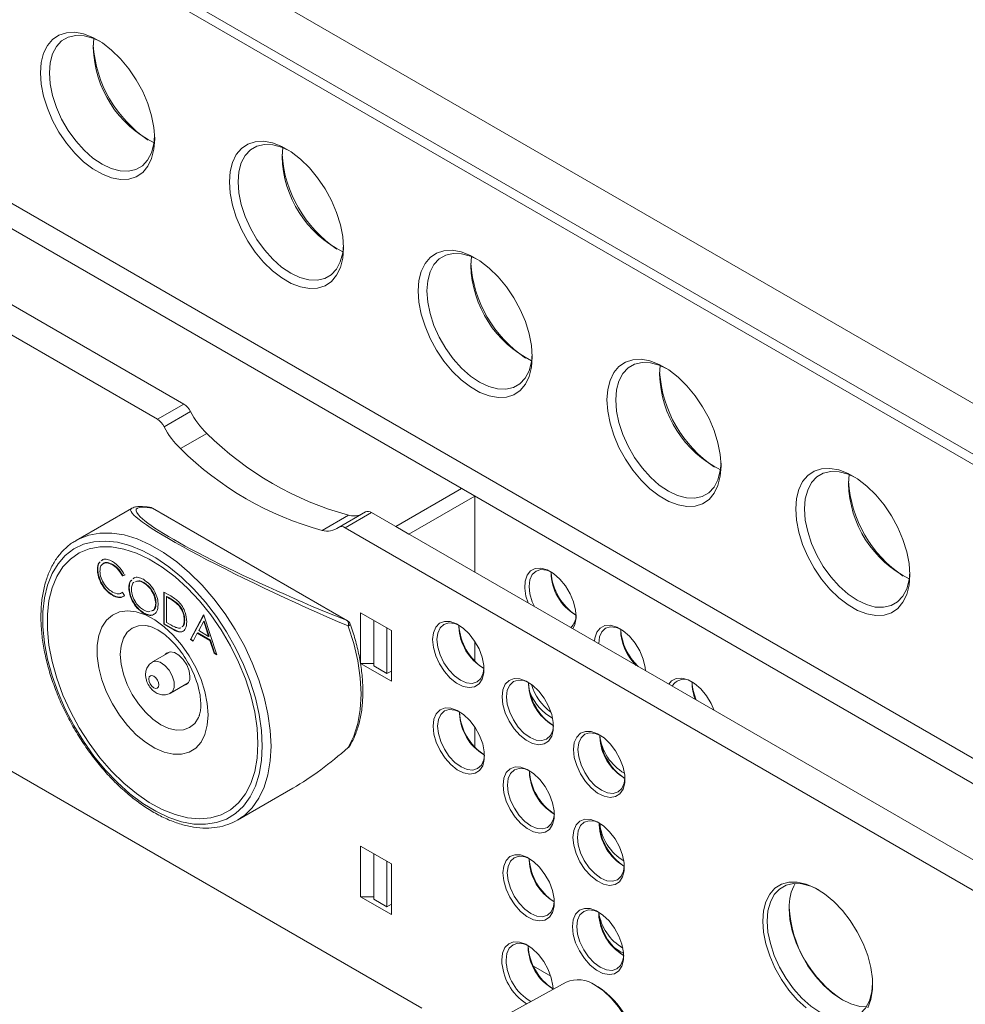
# Model space of a CAD drawing. Header units: millimetres. Extents: x -1676 to 1170, y -198 to 1090.
# Tile 17 of 20: x 649 to 801, y 530 to 689. Entities that reach past the tile are written whole.
import ezdxf

# ---------------------------------------------------------------- set-up
doc = ezdxf.new("R2010")
doc.units = ezdxf.units.MM

msp = doc.modelspace()

# ---------------------------------------------------------------- linework, layer by layer
at = {"color": 7, "linetype": 'Continuous', "lineweight": 15}
for p, q in [((838.795, 605.9), (487.635, 808.62)), ((833.751, 599.014), (478.788, 803.93)), ((480.324, 804.676), (834.471, 600.231)), ((713.973, 529.35), (393.394, 714.416)), ((602.344, 685.243), (812.355, 564.007)), ((661.034, 684.023), (661.136, 685.48)), ((821.974, 554.369), (596.429, 684.574)), ((812.413, 563.973), (603.051, 684.835)), ((675.604, 626.621), (584.238, 679.365)), ((579.995, 676.916), (671.362, 624.171)), ((691.439, 666.47), (691.542, 667.927)), ((721.845, 648.917), (721.947, 650.375)), ((752.251, 631.364), (752.353, 632.822)), ((675.604, 626.621), (671.362, 624.171)), ((672.436, 622.979), (676.679, 625.429)), ((675.088, 619.446), (679.33, 621.895)), ((782.656, 613.812), (782.758, 615.269)), ((709.757, 606.905), (720.363, 613.028)), ((722.484, 611.803), (720.363, 613.028)), ((711.878, 605.68), (722.484, 611.803)), ((722.484, 599.557), (722.484, 611.803)), ((667.202, 609.829), (658.288, 604.683)), ((701.91, 591.77), (670.526, 609.887)), ((701.974, 591.741), (670.591, 609.859)), ((704.86, 609.253), (700.618, 606.804)), ((705.86, 609.154), (701.618, 606.705)), ((823.563, 541.206), (705.86, 609.154)), ((697.892, 606.281), (702.134, 608.73)), ((701.618, 606.705), (823.39, 536.408)), ((709.757, 606.905), (711.878, 605.68)), ((662.4, 601.411), (662.556, 601.543)), ((661.776, 600.023), (661.705, 599.982)), ((664.167, 600.806), (664.096, 600.766)), ((662.346, 597.845), (662.275, 597.805)), ((666.08, 599.067), (665.728, 598.959)), ((665.799, 599), (665.728, 598.959)), ((666.151, 599.108), (665.799, 599)), ((667.487, 598.502), (667.635, 598.645)), ((669.193, 597.905), (669.122, 597.864)), ((665.541, 596.245), (665.799, 596.341)), ((665.728, 596.3), (666.08, 595.788)), ((666.842, 597.046), (666.771, 597.005)), ((672.413, 596.363), (673.319, 595.84)), ((672.413, 591.178), (672.413, 596.363)), ((672.483, 591.219), (672.483, 596.323)), ((664.198, 595.87), (664.127, 595.829)), ((665.996, 595.736), (665.823, 595.631)), ((671.159, 594.579), (671.089, 594.538)), ((672.886, 595.64), (672.816, 595.599)), ((672.816, 595.599), (672.816, 591.478)), ((673.131, 595.417), (672.816, 595.599)), ((673.202, 595.458), (672.886, 595.64)), ((673.202, 595.458), (673.131, 595.417)), ((669.209, 592.976), (669.139, 592.935)), ((674.582, 594.516), (674.511, 594.475)), ((709.049, 590.167), (704.1, 593.024)), ((704.1, 584.859), (704.1, 593.024)), ((672.816, 591.478), (673.331, 591.18)), ((675.765, 591.853), (675.694, 591.812)), ((676.673, 588.719), (678.802, 592.675)), ((676.743, 588.76), (678.84, 592.653)), ((678.827, 591.65), (678.014, 590.139)), ((678.802, 592.675), (678.86, 592.641)), ((678.897, 591.691), (678.827, 591.65)), ((679.618, 589.212), (678.827, 591.65)), ((678.86, 592.641), (680.932, 586.26)), ((679.689, 589.253), (678.897, 591.691)), ((706.221, 584.45), (706.221, 591.799)), ((672.483, 591.219), (672.413, 591.178)), ((673.804, 590.375), (672.413, 591.178)), ((673.875, 590.416), (672.483, 591.219)), ((673.875, 590.416), (673.804, 590.375)), ((678.014, 590.139), (679.618, 589.212)), ((708.342, 590.575), (708.342, 583.226)), ((709.049, 590.167), (709.049, 582.001)), ((719.922, 590.74), (719.929, 591.013)), ((676.743, 588.76), (676.673, 588.719)), ((677.112, 588.465), (676.673, 588.719)), ((677.146, 588.528), (676.743, 588.76)), ((677.795, 589.733), (677.112, 588.465)), ((677.866, 589.774), (677.795, 589.733)), ((679.831, 588.558), (677.795, 589.733)), ((679.901, 588.599), (677.866, 589.774)), ((679.689, 589.253), (679.618, 589.212)), ((679.901, 588.599), (679.831, 588.558)), ((680.494, 586.513), (679.831, 588.558)), ((680.565, 586.554), (679.901, 588.599)), ((722.484, 585.251), (722.484, 588.42)), ((673.403, 586.736), (670.58, 585.106)), ((680.565, 586.554), (680.494, 586.513)), ((680.932, 586.26), (680.494, 586.513)), ((680.9, 586.361), (680.565, 586.554)), ((704.1, 584.859), (709.049, 582.001)), ((706.221, 584.859), (704.1, 584.859)), ((708.342, 583.226), (706.221, 584.45)), ((709.049, 583.634), (708.342, 583.226)), ((673.48, 580.083), (676.303, 581.713)), ((731.129, 581.535), (731.133, 581.732)), ((678.075, 576.396), (678.122, 576.523)), ((720.021, 576.802), (720.025, 576.999)), ((722.484, 571.419), (722.484, 574.632)), ((742.627, 573.044), (742.631, 573.251)), ((731.285, 567.311), (731.289, 567.508)), ((746.656, 566.37), (746.564, 566.408)), ((684.286, 559.648), (693.2, 564.794)), ((684.968, 560.085), (684.286, 559.648)), ((742.535, 558.889), (742.539, 559.086)), ((709.049, 552.606), (704.1, 555.463)), ((704.1, 547.298), (704.1, 555.463)), ((706.221, 546.89), (706.221, 554.239)), ((731.257, 553.168), (731.261, 553.365)), ((708.342, 553.014), (708.342, 545.665)), ((709.049, 552.606), (709.049, 544.44)), ((746.563, 552.254), (746.259, 552.394)), ((704.1, 547.298), (709.049, 544.44)), ((706.221, 547.298), (704.1, 547.298)), ((708.342, 545.665), (706.221, 546.89)), ((709.049, 546.073), (708.342, 545.665)), ((742.45, 544.526), (742.456, 544.759)), ((731.066, 539.144), (731.07, 539.341)), ((731.932, 536.127), (734.727, 534.514)), ((737.19, 533.549), (724.773, 526.731)), ((742.352, 532.767), (742.005, 532.974))]:
    msp.add_line(p, q, dxfattribs=at)
at = {"color": 7, "linetype": 'Continuous', "lineweight": 15, "flags": 128}
for points in [[(652.549, 679.941), (652.674, 681.615), (653.047, 683.1), (653.656, 684.353), (654.487, 685.342), (655.515, 686.038), (656.713, 686.423), (658.048, 686.487), (659.484, 686.227), (660.982, 685.651), (662.5, 684.775), (663.998, 683.621), (665.433, 682.223), (666.769, 680.618), (667.967, 678.85), (668.995, 676.966), (669.825, 675.019), (670.435, 673.062), (670.808, 671.147), (670.933, 669.327), (670.808, 667.653), (670.435, 666.168), (669.825, 664.915), (668.995, 663.926), (667.967, 663.23), (666.769, 662.845), (665.433, 662.781), (663.998, 663.041), (662.5, 663.617), (660.982, 664.493), (659.484, 665.646), (658.048, 667.045), (656.713, 668.65), (655.515, 670.418), (654.487, 672.302), (653.656, 674.249), (653.047, 676.206), (652.674, 678.121), (652.549, 679.941)], [(662.103, 685.032), (660.975, 685.542), (659.546, 685.925), (658.205, 685.977), (656.994, 685.697), (655.948, 685.093), (655.1, 684.184), (654.474, 682.997), (654.092, 681.568), (653.963, 679.941)], [(653.963, 679.941), (654.092, 678.165), (654.474, 676.294), (655.1, 674.385), (655.948, 672.496), (656.994, 670.685), (658.205, 669.006), (659.546, 667.51), (660.975, 666.243), (662.448, 665.244), (663.921, 664.542), (665.35, 664.159), (666.691, 664.107), (667.902, 664.387), (668.948, 664.991), (669.797, 665.901), (670.422, 667.088), (670.804, 668.517), (670.926, 669.748)], [(682.954, 662.388), (683.079, 664.063), (683.452, 665.547), (684.062, 666.8), (684.892, 667.789), (685.921, 668.485), (687.119, 668.87), (688.454, 668.934), (689.89, 668.674), (691.387, 668.098), (692.906, 667.222), (694.403, 666.069), (695.839, 664.671), (697.174, 663.065), (698.372, 661.297), (699.401, 659.413), (700.231, 657.466), (700.841, 655.509), (701.214, 653.594), (701.339, 651.775), (701.214, 650.1), (700.841, 648.615), (700.231, 647.362), (699.401, 646.374), (698.372, 645.677), (697.174, 645.292), (695.839, 645.229), (694.403, 645.488), (692.906, 646.064), (691.387, 646.941), (689.89, 648.094), (688.454, 649.492), (687.119, 651.097), (685.921, 652.866), (684.892, 654.749), (684.062, 656.696), (683.452, 658.654), (683.079, 660.568), (682.954, 662.388)], [(692.509, 667.479), (691.38, 667.99), (689.951, 668.372), (688.611, 668.424), (687.399, 668.144), (686.354, 667.54), (685.505, 666.631), (684.88, 665.444), (684.497, 664.015), (684.368, 662.388)], [(684.368, 662.388), (684.497, 660.612), (684.88, 658.741), (685.505, 656.832), (686.354, 654.944), (687.399, 653.132), (688.611, 651.453), (689.951, 649.957), (691.38, 648.69), (692.854, 647.691), (694.327, 646.989), (695.756, 646.606), (697.096, 646.554), (698.308, 646.835), (699.354, 647.439), (700.202, 648.348), (700.827, 649.535), (701.21, 650.964), (701.332, 652.195)], [(713.36, 644.835), (713.485, 646.51), (713.858, 647.994), (714.468, 649.248), (715.298, 650.236), (716.326, 650.932), (717.524, 651.317), (718.86, 651.381), (720.295, 651.121), (721.793, 650.545), (723.311, 649.669), (724.809, 648.516), (726.245, 647.118), (727.58, 645.513), (728.778, 643.744), (729.806, 641.861), (730.637, 639.914), (731.246, 637.956), (731.619, 636.041), (731.744, 634.222), (731.619, 632.547), (731.246, 631.063), (730.637, 629.809), (729.806, 628.821), (728.778, 628.125), (727.58, 627.739), (726.245, 627.676), (724.809, 627.936), (723.311, 628.511), (721.793, 629.388), (720.295, 630.541), (718.86, 631.939), (717.524, 633.544), (716.326, 635.313), (715.298, 637.196), (714.468, 639.143), (713.858, 641.101), (713.485, 643.016), (713.36, 644.835)], [(722.914, 649.926), (721.786, 650.437), (720.357, 650.82), (719.017, 650.872), (717.805, 650.591), (716.759, 649.987), (715.911, 649.078), (715.286, 647.891), (714.903, 646.462), (714.774, 644.835)], [(714.774, 644.835), (714.903, 643.059), (715.286, 641.188), (715.911, 639.28), (716.759, 637.391), (717.805, 635.579), (719.017, 633.9), (720.357, 632.404), (721.786, 631.138), (723.259, 630.138), (724.733, 629.436), (726.161, 629.054), (727.502, 629.002), (728.713, 629.282), (729.759, 629.886), (730.608, 630.795), (731.233, 631.982), (731.616, 633.411), (731.737, 634.642)], [(743.765, 627.282), (743.891, 628.957), (744.263, 630.441), (744.873, 631.695), (745.704, 632.683), (746.732, 633.379), (747.93, 633.765), (749.265, 633.828), (750.701, 633.569), (752.199, 632.993), (753.717, 632.116), (755.214, 630.963), (756.65, 629.565), (757.985, 627.96), (759.184, 626.191), (760.212, 624.308), (761.042, 622.361), (761.652, 620.403), (762.025, 618.489), (762.15, 616.669), (762.025, 614.994), (761.652, 613.51), (761.042, 612.256), (760.212, 611.268), (759.184, 610.572), (757.985, 610.187), (756.65, 610.123), (755.214, 610.383), (753.717, 610.959), (752.199, 611.835), (750.701, 612.988), (749.265, 614.386), (747.93, 615.992), (746.732, 617.76), (745.704, 619.643), (744.873, 621.591), (744.263, 623.548), (743.891, 625.463), (743.765, 627.282)], [(753.32, 632.373), (752.191, 632.884), (750.763, 633.267), (749.422, 633.319), (748.211, 633.039), (747.165, 632.435), (746.316, 631.525), (745.691, 630.338), (745.308, 628.909), (745.18, 627.282)], [(745.18, 627.282), (745.308, 625.506), (745.691, 623.636), (746.316, 621.727), (747.165, 619.838), (748.211, 618.026), (749.422, 616.347), (750.763, 614.852), (752.191, 613.585), (753.665, 612.585), (755.138, 611.884), (756.567, 611.501), (757.907, 611.449), (759.119, 611.729), (760.165, 612.333), (761.013, 613.242), (761.638, 614.43), (762.021, 615.858), (762.143, 617.089)], [(774.171, 609.73), (774.296, 611.404), (774.669, 612.889), (775.279, 614.142), (776.109, 615.13), (777.137, 615.827), (778.336, 616.212), (779.671, 616.276), (781.107, 616.016), (782.604, 615.44), (784.122, 614.563), (785.62, 613.41), (787.056, 612.012), (788.391, 610.407), (789.589, 608.639), (790.617, 606.755), (791.448, 604.808), (792.058, 602.85), (792.43, 600.936), (792.556, 599.116), (792.43, 597.441), (792.058, 595.957), (791.448, 594.704), (790.617, 593.715), (789.589, 593.019), (788.391, 592.634), (787.056, 592.57), (785.62, 592.83), (784.122, 593.406), (782.604, 594.282), (781.107, 595.435), (779.671, 596.834), (778.336, 598.439), (777.137, 600.207), (776.109, 602.091), (775.279, 604.038), (774.669, 605.995), (774.296, 607.91), (774.171, 609.73)], [(783.725, 614.821), (782.597, 615.331), (781.168, 615.714), (779.828, 615.766), (778.616, 615.486), (777.57, 614.882), (776.722, 613.973), (776.097, 612.785), (775.714, 611.357), (775.585, 609.73)], [(775.585, 609.73), (775.714, 607.954), (776.097, 606.083), (776.722, 604.174), (777.57, 602.285), (778.616, 600.474), (779.828, 598.795), (781.168, 597.299), (782.597, 596.032), (784.07, 595.033), (785.544, 594.331), (786.973, 593.948), (788.313, 593.896), (789.525, 594.176), (790.57, 594.78), (791.419, 595.69), (792.044, 596.877), (792.427, 598.306), (792.549, 599.537)], [(688.257, 571.552), (688.133, 574.038), (687.763, 576.633), (687.151, 579.299), (686.307, 582), (685.242, 584.697), (683.971, 587.353), (682.512, 589.931), (680.885, 592.394), (679.114, 594.707), (677.224, 596.839), (675.239, 598.759), (673.19, 600.44), (671.104, 601.859), (669.01, 602.996), (666.939, 603.835), (664.918, 604.364), (662.977, 604.575), (661.143, 604.467), (659.441, 604.039), (657.896, 603.299), (656.529, 602.256), (655.359, 600.925), (654.402, 599.326), (653.673, 597.479), (653.181, 595.412), (652.933, 593.154), (652.933, 590.735), (653.181, 588.191), (653.673, 585.556), (654.402, 582.867), (655.359, 580.163), (656.529, 577.482), (657.896, 574.861), (659.441, 572.336), (661.143, 569.943), (662.977, 567.717), (664.918, 565.687), (666.939, 563.884), (669.01, 562.331), (671.104, 561.05), (673.19, 560.061), (675.239, 559.376), (677.224, 559.005), (679.114, 558.954), (680.885, 559.222), (682.512, 559.807), (683.971, 560.7), (685.242, 561.889), (686.307, 563.357), (687.151, 565.083), (687.763, 567.043), (688.133, 569.21), (688.257, 571.552)], [(687.55, 571.96), (687.422, 574.443), (687.038, 577.036), (686.404, 579.701), (685.531, 582.397), (684.431, 585.084), (683.121, 587.72), (681.621, 590.265), (679.954, 592.682), (678.144, 594.933), (676.22, 596.984), (674.21, 598.805), (672.146, 600.367), (670.057, 601.647), (667.977, 602.625), (665.936, 603.287), (663.965, 603.623), (662.094, 603.627), (660.353, 603.3), (658.766, 602.646), (657.358, 601.676), (656.151, 600.403), (655.163, 598.848), (654.408, 597.034), (653.898, 594.988), (653.641, 592.742), (653.641, 590.329), (653.898, 587.786), (654.408, 585.152), (655.163, 582.467), (656.151, 579.77), (657.358, 577.104), (658.766, 574.508), (660.353, 572.023), (662.094, 569.684), (663.965, 567.529), (665.936, 565.59), (667.977, 563.895), (670.057, 562.471), (672.146, 561.34), (674.21, 560.518), (676.22, 560.018), (678.144, 559.848), (679.954, 560.01), (681.621, 560.501), (683.121, 561.315), (684.431, 562.439), (685.531, 563.855), (686.404, 565.543), (687.038, 567.476), (687.422, 569.626), (687.55, 571.96)], [(687.55, 571.96), (687.422, 574.443), (687.038, 577.036), (686.404, 579.701), (685.531, 582.397), (684.431, 585.084), (683.121, 587.72), (681.621, 590.265), (679.954, 592.682), (678.144, 594.933), (676.22, 596.984), (674.21, 598.805), (672.146, 600.367), (670.057, 601.647), (667.977, 602.625), (665.936, 603.287), (663.965, 603.623), (662.094, 603.627), (660.353, 603.3), (658.766, 602.646), (657.358, 601.676), (656.151, 600.403), (655.163, 598.848), (654.408, 597.034), (653.898, 594.988), (653.641, 592.742), (653.641, 590.329), (653.898, 587.786), (654.408, 585.152), (655.163, 582.467), (656.151, 579.77), (657.358, 577.104), (658.766, 574.508), (660.353, 572.023), (662.094, 569.684), (663.965, 567.529), (665.936, 565.59), (667.977, 563.895), (670.057, 562.471), (672.146, 561.34), (674.21, 560.518), (676.22, 560.018), (678.144, 559.848), (679.954, 560.01), (681.621, 560.501), (683.121, 561.315), (684.431, 562.439), (685.531, 563.855), (686.404, 565.543), (687.038, 567.476), (687.422, 569.626), (687.55, 571.96)], [(731.067, 594.602), (730.731, 595.678), (730.536, 596.967), (730.602, 598.124), (730.922, 599.078), (731.478, 599.768), (732.233, 600.152), (733.142, 600.204), (734.146, 599.922), (735.183, 599.323), (736.188, 598.446), (737.096, 597.344), (737.852, 596.088), (738.408, 594.757), (738.728, 593.433), (738.793, 592.2), (738.599, 591.136), (738.262, 590.449)], [(734.779, 599.586), (734.039, 599.872), (733.127, 599.963), (732.343, 599.721), (731.742, 599.163), (731.364, 598.328), (731.235, 597.271), (731.364, 596.066), (731.742, 594.795), (732.09, 594.012)], [(679.534, 576.588), (679.405, 578.41), (679.022, 580.328), (678.397, 582.287), (677.546, 584.231), (676.495, 586.104), (675.274, 587.852), (673.918, 589.424), (672.466, 590.776), (670.96, 591.868), (669.442, 592.67), (667.958, 593.157), (666.549, 593.317), (665.255, 593.144), (664.115, 592.644), (663.161, 591.83), (662.421, 590.726), (661.915, 589.365), (661.658, 587.785), (661.658, 586.031), (661.915, 584.154), (662.421, 582.209), (663.161, 580.25), (664.115, 578.335), (665.255, 576.518), (666.549, 574.852), (667.958, 573.385), (669.442, 572.158), (670.96, 571.208), (672.466, 570.561), (673.918, 570.236), (675.274, 570.243), (676.495, 570.581), (677.546, 571.24), (678.397, 572.202), (679.022, 573.439), (679.405, 574.915), (679.534, 576.588)], [(715.679, 588.699), (715.809, 589.812), (716.191, 590.705), (716.8, 591.322), (717.599, 591.624), (718.537, 591.592), (719.556, 591.228), (720.591, 590.556), (721.577, 589.617), (722.452, 588.47), (723.162, 587.187), (723.662, 585.849), (723.92, 584.541), (723.92, 583.343), (723.662, 582.332), (723.162, 581.572), (722.452, 581.108), (721.577, 580.972), (720.591, 581.172), (719.556, 581.694), (718.537, 582.506), (717.599, 583.558), (716.8, 584.782), (716.191, 586.103), (715.809, 587.436), (715.679, 588.699)], [(719.929, 591.013), (719.19, 591.3), (718.278, 591.39), (717.494, 591.149), (716.893, 590.591), (716.515, 589.755), (716.386, 588.699)], [(702.102, 571.336), (702.996, 573.14), (703.644, 575.191), (704.036, 577.462), (704.167, 579.92), (704.036, 582.53), (703.644, 585.254), (702.996, 588.054), (702.102, 590.889)], [(741.749, 588.436), (741.809, 588.919), (742.13, 589.873), (742.685, 590.563), (743.441, 590.946), (744.35, 590.998), (745.354, 590.716), (746.391, 590.118), (747.395, 589.24), (748.304, 588.139), (749.06, 586.883), (749.615, 585.551), (749.936, 584.227), (749.996, 583.675)], [(745.986, 590.38), (745.247, 590.667), (744.335, 590.757), (743.551, 590.515), (742.95, 589.958), (742.572, 589.122), (742.443, 588.066), (742.443, 588.035)], [(716.386, 588.699), (716.515, 587.494), (716.893, 586.222), (717.494, 584.971), (718.278, 583.824), (719.19, 582.861), (720.169, 582.147), (721.148, 581.73), (722.061, 581.64), (722.844, 581.882), (723.445, 582.44), (723.823, 583.275), (723.944, 584.051)], [(676.59, 582.778), (676.462, 583.69), (676.094, 584.639), (675.53, 585.512), (674.837, 586.202), (674.1, 586.628), (673.408, 586.736), (672.844, 586.515), (672.635, 586.292)], [(670.035, 581.976), (669.98, 582.369), (670.048, 582.687), (670.23, 582.882), (670.497, 582.925), (670.809, 582.808), (671.119, 582.551), (671.379, 582.191), (671.549, 581.784), (671.605, 581.392), (671.536, 581.073), (671.355, 580.878), (671.088, 580.835), (670.775, 580.952), (670.466, 581.209), (670.206, 581.569), (670.035, 581.976)], [(726.887, 579.494), (727.017, 580.607), (727.398, 581.5), (728.008, 582.116), (728.807, 582.418), (729.745, 582.387), (730.764, 582.023), (731.798, 581.35), (732.785, 580.411), (733.66, 579.264), (734.37, 577.982), (734.869, 576.644), (735.127, 575.335), (735.127, 574.138), (734.869, 573.127), (734.37, 572.366), (733.66, 571.903), (732.785, 571.767), (731.798, 571.966), (730.764, 572.488), (729.745, 573.301), (728.807, 574.352), (728.008, 575.577), (727.398, 576.897), (727.017, 578.231), (726.887, 579.494)], [(731.137, 581.808), (730.398, 582.095), (729.485, 582.185), (728.702, 581.943), (728.101, 581.385), (727.723, 580.55), (727.594, 579.494)], [(753.712, 581.53), (754.183, 582.072), (754.939, 582.455), (755.847, 582.507), (756.852, 582.225), (757.889, 581.627), (758.893, 580.749), (759.801, 579.648), (760.557, 578.392), (761.028, 577.307)], [(727.594, 579.494), (727.723, 578.289), (728.101, 577.017), (728.702, 575.765), (729.485, 574.619), (730.398, 573.655), (731.377, 572.941), (732.356, 572.525), (733.268, 572.435), (734.052, 572.677), (734.653, 573.234), (735.031, 574.07), (735.152, 574.846)], [(715.778, 574.761), (715.908, 575.874), (716.29, 576.767), (716.899, 577.384), (717.698, 577.686), (718.636, 577.654), (719.655, 577.29), (720.69, 576.618), (721.676, 575.678), (722.551, 574.531), (723.261, 573.249), (723.761, 571.911), (724.019, 570.602), (724.019, 569.405), (723.761, 568.394), (723.261, 567.633), (722.551, 567.17), (721.676, 567.034), (720.69, 567.233), (719.655, 567.755), (718.636, 568.568), (717.698, 569.619), (716.899, 570.844), (716.29, 572.164), (715.908, 573.498), (715.778, 574.761)], [(720.028, 577.075), (719.289, 577.362), (718.377, 577.452), (717.593, 577.21), (716.992, 576.653), (716.614, 575.817), (716.485, 574.761)], [(716.485, 574.761), (716.614, 573.556), (716.992, 572.284), (717.593, 571.032), (718.377, 569.886), (719.289, 568.923), (720.268, 568.208), (721.247, 567.792), (722.16, 567.702), (722.943, 567.944), (723.544, 568.501), (723.922, 569.337), (724.043, 570.113)], [(738.384, 571.003), (738.514, 572.116), (738.896, 573.009), (739.505, 573.625), (740.304, 573.928), (741.243, 573.896), (742.261, 573.532), (743.296, 572.86), (744.282, 571.92), (745.158, 570.773), (745.867, 569.491), (746.367, 568.153), (746.625, 566.844), (746.625, 565.647), (746.367, 564.636), (745.867, 563.875), (745.158, 563.412), (744.282, 563.276), (743.296, 563.475), (742.261, 563.997), (741.243, 564.81), (740.304, 565.861), (739.505, 567.086), (738.896, 568.406), (738.514, 569.74), (738.384, 571.003)], [(742.702, 573.282), (741.895, 573.604), (740.983, 573.694), (740.199, 573.452), (739.598, 572.894), (739.22, 572.059), (739.091, 571.003)], [(702.138, 571.326), (702.128, 571.325), (702.102, 571.336)], [(739.091, 571.003), (739.22, 569.798), (739.598, 568.526), (740.199, 567.274), (740.983, 566.128), (741.895, 565.165), (742.874, 564.45), (743.853, 564.034), (744.766, 563.944), (745.549, 564.186), (746.151, 564.743), (746.528, 565.579), (746.65, 566.372)], [(727.042, 565.27), (727.172, 566.383), (727.554, 567.275), (728.163, 567.892), (728.962, 568.194), (729.901, 568.163), (730.919, 567.799), (731.954, 567.126), (732.94, 566.187), (733.816, 565.04), (734.525, 563.757), (735.025, 562.42), (735.283, 561.111), (735.283, 559.914), (735.025, 558.903), (734.525, 558.142), (733.816, 557.679), (732.94, 557.543), (731.954, 557.742), (730.919, 558.264), (729.901, 559.077), (728.962, 560.128), (728.163, 561.352), (727.554, 562.673), (727.172, 564.007), (727.042, 565.27)], [(731.293, 567.584), (730.553, 567.871), (729.641, 567.961), (728.857, 567.719), (728.256, 567.161), (727.878, 566.326), (727.749, 565.27)], [(727.749, 565.27), (727.878, 564.065), (728.256, 562.793), (728.857, 561.541), (729.641, 560.394), (730.553, 559.431), (731.532, 558.717), (732.511, 558.301), (733.424, 558.211), (734.207, 558.452), (734.809, 559.01), (735.186, 559.846), (735.308, 560.629)], [(738.292, 556.848), (738.422, 557.961), (738.804, 558.854), (739.413, 559.471), (740.212, 559.773), (741.151, 559.741), (742.169, 559.377), (743.204, 558.705), (744.19, 557.765), (745.066, 556.618), (745.775, 555.336), (746.275, 553.998), (746.533, 552.69), (746.533, 551.492), (746.275, 550.481), (745.775, 549.72), (745.066, 549.257), (744.19, 549.121), (743.204, 549.32), (742.169, 549.843), (741.151, 550.655), (740.212, 551.706), (739.413, 552.931), (738.804, 554.251), (738.422, 555.585), (738.292, 556.848)], [(742.6, 559.133), (741.803, 559.449), (740.891, 559.539), (740.107, 559.297), (739.506, 558.74), (739.128, 557.904), (738.999, 556.848)], [(738.999, 556.848), (739.128, 555.643), (739.506, 554.371), (740.107, 553.119), (740.891, 551.973), (741.803, 551.01), (742.782, 550.296), (743.762, 549.879), (744.674, 549.789), (745.457, 550.031), (746.059, 550.589), (746.437, 551.424), (746.56, 552.255)], [(727.014, 551.127), (727.144, 552.24), (727.526, 553.133), (728.135, 553.75), (728.934, 554.052), (729.872, 554.02), (730.891, 553.656), (731.926, 552.984), (732.912, 552.045), (733.787, 550.898), (734.497, 549.615), (734.997, 548.277), (735.254, 546.969), (735.254, 545.771), (734.997, 544.76), (734.497, 543.999), (733.787, 543.536), (732.912, 543.4), (731.926, 543.6), (730.891, 544.122), (729.872, 544.934), (728.934, 545.986), (728.135, 547.21), (727.526, 548.531), (727.144, 549.864), (727.014, 551.127)], [(731.264, 553.441), (730.525, 553.728), (729.613, 553.818), (728.829, 553.576), (728.228, 553.019), (727.85, 552.183), (727.721, 551.127)], [(727.721, 551.127), (727.85, 549.922), (728.228, 548.65), (728.829, 547.398), (729.613, 546.252), (730.525, 545.289), (731.504, 544.575), (732.483, 544.158), (733.396, 544.068), (734.179, 544.31), (734.78, 544.868), (735.158, 545.703), (735.279, 546.479)], [(768.868, 543.386), (768.995, 545.038), (769.372, 546.495), (769.99, 547.716), (770.83, 548.666), (771.867, 549.317), (773.072, 549.65), (774.411, 549.657), (775.844, 549.336), (777.331, 548.698), (778.829, 547.76), (780.295, 546.549), (781.686, 545.1), (782.962, 543.456), (784.088, 541.662), (785.029, 539.772), (785.761, 537.838), (786.26, 535.918), (786.513, 534.065), (786.513, 532.334), (786.26, 530.774), (785.761, 529.43)], [(777.886, 548.384), (776.587, 548.988), (775.158, 549.371), (773.817, 549.423), (772.606, 549.142), (771.56, 548.538), (770.712, 547.629), (770.086, 546.442), (769.704, 545.013), (769.575, 543.386)], [(738.207, 542.485), (738.337, 543.598), (738.719, 544.491), (739.329, 545.108), (740.128, 545.41), (741.066, 545.378), (742.084, 545.014), (743.119, 544.342), (744.105, 543.402), (744.981, 542.255), (745.691, 540.973), (746.19, 539.635), (746.448, 538.327), (746.448, 537.129), (746.19, 536.118), (745.691, 535.357), (744.981, 534.894), (744.105, 534.758), (743.119, 534.957), (742.084, 535.48), (741.066, 536.292), (740.128, 537.343), (739.329, 538.568), (738.719, 539.888), (738.337, 541.222), (738.207, 542.485)], [(785.561, 529.577), (784.498, 529.646), (783.069, 530.029), (781.596, 530.73), (780.122, 531.73), (778.693, 532.997), (777.353, 534.492), (776.141, 536.171), (775.095, 537.983), (774.247, 539.872), (773.622, 541.78), (773.239, 543.651), (773.11, 545.427)], [(742.525, 544.765), (741.718, 545.086), (740.806, 545.176), (740.023, 544.934), (739.421, 544.377), (739.043, 543.541), (738.915, 542.485)], [(738.915, 542.485), (739.043, 541.28), (739.421, 540.008), (740.023, 538.756), (740.806, 537.61), (741.718, 536.647), (742.698, 535.933), (743.677, 535.516), (744.589, 535.426), (745.373, 535.668), (745.974, 536.226), (746.352, 537.061), (746.473, 537.837)], [(775.844, 529.381), (774.411, 530.715), (773.072, 532.268), (771.867, 533.993), (770.83, 535.841), (769.99, 537.76), (769.372, 539.694), (768.995, 541.588), (768.868, 543.386)], [(769.575, 543.386), (769.704, 541.61), (770.086, 539.739), (770.712, 537.831), (771.56, 535.942), (772.606, 534.13), (773.817, 532.451), (775.158, 530.956), (776.587, 529.689), (778.06, 528.689), (779.533, 527.987), (780.962, 527.605), (782.303, 527.553), (783.514, 527.833), (784.56, 528.437), (785.408, 529.346), (786.034, 530.533), (786.416, 531.962), (786.543, 533.388)], [(726.823, 537.103), (726.953, 538.216), (727.335, 539.109), (727.944, 539.726), (728.743, 540.028), (729.681, 539.996), (730.7, 539.632), (731.735, 538.96), (732.721, 538.02), (733.596, 536.873), (734.306, 535.591), (734.806, 534.253), (735.064, 532.945), (735.095, 532.459)], [(731.073, 539.417), (730.334, 539.704), (729.422, 539.794), (728.638, 539.552), (728.037, 538.995), (727.659, 538.159), (727.53, 537.103)], [(746.46, 538.194), (745.809, 538.511), (744.925, 539.131)], [(746.697, 517.081), (747.475, 517.74), (748.096, 518.724), (748.479, 519.959), (748.608, 521.4), (748.479, 522.989), (748.096, 524.666), (747.475, 526.367), (746.639, 528.027), (745.62, 529.58), (744.457, 530.969), (743.196, 532.139), (741.884, 533.045)]]:
    msp.add_lwpolyline(points, dxfattribs=at)
at = {"color": 8, "linetype": 'Continuous', "lineweight": 15, "flags": 128}
for points in [[(670.526, 609.887), (670.586, 609.861), (670.591, 609.859)], [(658.351, 604.719), (658.67, 604.891), (660.308, 605.533), (662.094, 605.858), (664.005, 605.863), (666.014, 605.548), (668.094, 604.916), (670.218, 603.977), (672.356, 602.743), (674.479, 601.23), (676.56, 599.46), (678.569, 597.456), (680.479, 595.245), (682.265, 592.857), (683.903, 590.324), (685.37, 587.682), (686.647, 584.964), (687.716, 582.209), (688.563, 579.453), (689.176, 576.734), (689.547, 574.089), (689.672, 571.552)], [(701.974, 591.741), (701.97, 591.744), (701.91, 591.77)], [(669.726, 590.923), (669.43, 590.962), (668.299, 590.916), (667.308, 590.549), (666.494, 589.874), (665.89, 588.917), (665.518, 587.715), (665.392, 586.314), (665.518, 584.768), (665.89, 583.137), (666.494, 581.482), (667.308, 579.868), (668.299, 578.356), (669.43, 577.005), (670.657, 575.867), (671.933, 574.985), (673.209, 574.394), (674.436, 574.115), (675.567, 574.161), (676.558, 574.528), (677.371, 575.203), (677.976, 576.16), (678.075, 576.396)], [(702.416, 591.211), (702.418, 591.174), (702.389, 591.113), (702.325, 591.044), (702.228, 590.968), (702.102, 590.889)], [(670.577, 585.104), (671.112, 585.242), (671.836, 585.064), (672.587, 584.553), (673.262, 583.777), (673.771, 582.841), (674.045, 581.872), (674.047, 581.001), (673.776, 580.345), (673.482, 580.084)], [(689.672, 571.552), (689.547, 569.159), (689.176, 566.942), (688.563, 564.931), (687.716, 563.153), (686.647, 561.632), (685.37, 560.389), (684.968, 560.085)]]:
    msp.add_lwpolyline(points, dxfattribs=at)
at = {"color": 7, "linetype": 'Continuous', "lineweight": 15}
for centre, radius, start, end in [((678.743, 684.538), 17.716, 181.66605, 243.47633), ((680.971, 685.735), 19.974, 183.77991, 236.21473), ((709.148, 666.985), 17.716, 181.66611, 243.47635), ((711.377, 668.183), 19.974, 183.78012, 236.21452), ((739.554, 649.432), 17.716, 181.66606, 243.47639), ((741.782, 650.63), 19.974, 183.77996, 236.21468), ((769.959, 631.879), 17.716, 181.66611, 243.47634), ((772.188, 633.077), 19.974, 183.77992, 236.21468), ((674.032, 624.123), 2.951, 26.26062, 57.8152), ((688.313, 631.396), 13.075, 207.15476, 226.6077), ((669.79, 621.674), 2.951, 26.26062, 57.8152), ((684.07, 628.947), 13.075, 207.15476, 226.6077), ((715.697, 658.558), 51.64, 225.23235, 254.77302), ((711.455, 656.108), 51.64, 225.23235, 254.77302), ((800.365, 614.327), 17.716, 181.66608, 243.47637), ((802.594, 615.524), 19.974, 183.78002, 236.21462), ((670.091, 608.993), 1, 60.00269, 81.30627), ((702.972, 611.997), 3.372, 255.62366, 289.97081), ((705.276, 608.355), 0.99, 53.84238, 114.84633), ((698.725, 609.277), 3.11, 254.44657, 305.76314), ((701.044, 605.937), 0.958, 53.25226, 121.54314), ((742.793, 599.576), 8.018, 180.47143, 239.5231), ((743.726, 600.118), 8.972, 183.88796, 236.69816), ((701.324, 591.181), 0.831, 339.45865, 45.1696), ((701.474, 590.875), 1, 19.63268, 60.00269), ((736.079, 592.601), 2.714, 313.46944, 0.47481), ((727.982, 591.036), 8.066, 182.10112, 239.40512), ((728.834, 591.517), 8.927, 183.72369, 236.27084), ((754.994, 590.934), 9.034, 183.99513, 226.53013), ((754.019, 590.376), 8.037, 180.51043, 226.49047), ((675.293, 582.562), 1.315, 280.59587, 9.44747), ((756.197, 580.097), 2.206, 54.32127, 150.04848), ((739.19, 581.831), 8.066, 182.10146, 239.40496), ((740.041, 582.312), 8.927, 183.72401, 236.2707), ((739.754, 583.838), 8.462, 196.15273, 233.80019), ((764.338, 581.714), 6.859, 179.17331, 202.92743), ((765.469, 582.252), 8.001, 183.14191, 204.37226), ((739.223, 583.409), 8.492, 202.65921, 240.33701), ((728.081, 577.098), 8.066, 182.10144, 239.40499), ((728.933, 577.579), 8.927, 183.72378, 236.27094), ((750.664, 573.331), 8.043, 182.04806, 240.10466), ((751.542, 573.821), 8.93, 183.59884, 236.11503), ((750.603, 574.117), 8.018, 186.20669, 239.90335), ((701.474, 572.075), 1, 311.5503, 328.76143), ((739.345, 567.606), 8.066, 182.10144, 239.40499), ((740.197, 568.088), 8.927, 183.72376, 236.27094), ((750.595, 559.185), 8.066, 182.10148, 239.40495), ((751.447, 559.666), 8.927, 183.72426, 236.27045), ((750.602, 559.988), 8.048, 186.09298, 239.20271), ((740.169, 553.945), 8.927, 183.72426, 236.27045), ((739.317, 553.464), 8.066, 182.10148, 239.40495), ((780.621, 545.712), 7.516, 150.26478, 182.16952), ((792.166, 546.631), 19.08, 183.01201, 236.98259), ((750.511, 544.822), 8.066, 182.10147, 239.40493), ((751.355, 545.297), 8.918, 183.32153, 236.28655), ((750.407, 545.964), 8.043, 188.46184, 239.62013), ((739.085, 539.425), 8.024, 182.00499, 240.65277), ((739.978, 539.921), 8.927, 183.72346, 236.27107), ((735.752, 537.473), 8.936, 182.3704, 236.30726), ((735.48, 537.335), 7.953, 181.67263, 240.15182), ((739.09, 529.131), 4.809, 54.47278, 113.27256), ((734.769, 521.181), 13.847, 2.61056, 56.79628)]:
    msp.add_arc(centre, radius, start, end, dxfattribs=at)
at = {"color": 8, "linetype": 'Continuous', "lineweight": 15}
for centre, radius, start, end in [((670.106, 609.091), 0.901, 62.1828, 81.33538), ((701.794, 571.883), 0.628, 299.43684, 328.59276)]:
    msp.add_arc(centre, radius, start, end, dxfattribs=at)
for centre, major_axis, ratio, start_param, end_param in [((696.202, 596.549), (29.131, -13.144), 0.0880875, 3.0783404, 4.9559057), ((696.637, 597.443), (28.685, -12.22), 0.1038363, 2.7567736, 3.3529304)]:
    msp.add_ellipse(centre, major_axis=major_axis, ratio=ratio, start_param=start_param, end_param=end_param, dxfattribs=at)
at = {"color": 7, "linetype": 'Continuous', "lineweight": 15}
for centre, major_axis, ratio, start_param, end_param in [((696.202, 596.549), (29.131, -13.144), 0.0880875, 3.0710194, 3.0783404), ((696.637, 597.443), (28.685, -12.22), 0.1038363, 3.3529304, 4.9412704), ((696.202, 596.549), (23.378, 33.817), 0.515119, 3.9688634, 4.2757949)]:
    msp.add_ellipse(centre, major_axis=major_axis, ratio=ratio, start_param=start_param, end_param=end_param, dxfattribs=at)
for points, knots in [([(670.242, 609.981), (670.01, 610.014), (669.32, 610.112), (668.464, 610.138), (667.769, 610.089), (667.396, 609.909), (667.276, 609.852)], [0, 0, 0, 0, 0.1982951, 0.58972653, 0.86856478, 1, 1, 1, 1]), ([(658.377, 604.689), (658.157, 604.575), (657.429, 604.198), (656.364, 603.27), (655.201, 601.934), (654.246, 600.348), (653.495, 598.546), (652.961, 596.539), (652.653, 594.355), (652.574, 592.019), (652.724, 589.564), (653.102, 587.02), (653.701, 584.42), (654.512, 581.793), (655.525, 579.173), (656.727, 576.589), (658.104, 574.072), (659.639, 571.653), (661.314, 569.359), (663.109, 567.22), (665.004, 565.259), (666.977, 563.502), (669.005, 561.97), (671.067, 560.682), (673.138, 559.657), (675.196, 558.909), (677.213, 558.451), (679.162, 558.294), (681.018, 558.435), (682.74, 558.889), (684.079, 559.462), (684.771, 559.981), (684.999, 560.153)], [0, 0, 0, 0, 0.0144752, 0.04803, 0.0816164, 0.1154398, 0.149605, 0.1840918, 0.2188054, 0.253641, 0.2885187, 0.3233837, 0.358221, 0.3930285, 0.42781, 0.4625735, 0.4973273, 0.5320812, 0.5668431, 0.6016213, 0.6364261, 0.6712666, 0.7061517, 0.7410846, 0.776062, 0.8110599, 0.8460117, 0.8808194, 0.9153578, 0.9495278, 0.9833313, 1, 1, 1, 1]), ([(661.705, 599.982), (661.724, 600.395), (661.747, 600.93), (662.053, 601.146), (662.123, 601.196)], [0, 0, 0, 0, 0.7697445, 1, 1, 1, 1]), ([(661.776, 600.023), (661.79, 600.44), (661.807, 600.943), (662.085, 601.15), (662.133, 601.185)], [0, 0, 0, 0, 0.82963766, 1, 1, 1, 1]), ([(664.096, 600.766), (663.809, 600.893), (663.236, 601.148), (662.568, 600.972), (662.17, 600.461), (662.129, 599.963), (662.108, 599.714)], [0, 0, 0, 0, 0.2798601, 0.5595202, 0.7796863, 1, 1, 1, 1]), ([(662.329, 601.37), (662.408, 601.451), (662.649, 601.698), (663.303, 601.675), (663.848, 601.414), (664.121, 601.283)], [0, 0, 0, 0, 0.197344, 0.5983623, 1, 1, 1, 1]), ([(664.167, 600.806), (663.886, 600.926), (663.326, 601.165), (662.775, 601.118), (662.627, 600.912), (662.622, 600.906)], [0, 0, 0, 0, 0.4931068, 0.9858612, 1, 1, 1, 1]), ([(664.121, 601.283), (664.553, 600.979), (665.323, 600.436), (665.849, 599.486), (666.08, 599.067)], [0, 0, 0, 0, 0.5595195, 1, 1, 1, 1]), ([(662.275, 597.805), (662.089, 598.226), (661.757, 598.979), (661.721, 599.675), (661.705, 599.982)], [0, 0, 0, 0, 0.5590279, 1, 1, 1, 1]), ([(662.346, 597.845), (662.16, 598.267), (661.827, 599.02), (661.792, 599.716), (661.776, 600.023)], [0, 0, 0, 0, 0.5590279, 1, 1, 1, 1]), ([(662.108, 599.714), (662.143, 599.359), (662.211, 598.649), (662.774, 597.601), (663.441, 596.812), (663.896, 596.512), (664.124, 596.362)], [0, 0, 0, 0, 0.2794334, 0.5589191, 0.7792847, 1, 1, 1, 1]), ([(665.728, 598.959), (665.468, 599.389), (665.002, 600.158), (664.374, 600.579), (664.096, 600.766)], [0, 0, 0, 0, 0.558429, 1, 1, 1, 1]), ([(665.799, 599), (665.539, 599.43), (665.073, 600.199), (664.444, 600.62), (664.167, 600.806)], [0, 0, 0, 0, 0.558429, 1, 1, 1, 1]), ([(664.127, 595.829), (663.73, 596.097), (663.02, 596.576), (662.503, 597.429), (662.275, 597.805)], [0, 0, 0, 0, 0.5598026, 1, 1, 1, 1]), ([(664.198, 595.87), (663.8, 596.138), (663.091, 596.617), (662.573, 597.47), (662.346, 597.845)], [0, 0, 0, 0, 0.5598026, 1, 1, 1, 1]), ([(666.771, 597.005), (666.794, 597.405), (666.825, 597.959), (667.136, 598.205), (667.222, 598.274)], [0, 0, 0, 0, 0.7228378, 1, 1, 1, 1]), ([(666.842, 597.046), (666.861, 597.45), (666.886, 597.971), (667.171, 598.206), (667.235, 598.259)], [0, 0, 0, 0, 0.7749081, 1, 1, 1, 1]), ([(667.635, 597.943), (667.63, 597.942), (667.446, 597.891), (667.248, 597.488), (667.199, 597.012), (667.174, 596.774)], [0, 0, 0, 0, 0.01443323, 0.50711804, 1, 1, 1, 1]), ([(667.416, 598.461), (667.474, 598.527), (667.685, 598.765), (668.298, 598.768), (668.834, 598.527), (669.103, 598.407)], [0, 0, 0, 0, 0.1604966, 0.5802816, 1, 1, 1, 1]), ([(669.122, 597.864), (668.833, 597.998), (668.345, 598.224), (667.982, 598.064), (667.834, 597.999)], [0, 0, 0, 0, 0.5937324, 1, 1, 1, 1]), ([(669.193, 597.905), (668.904, 598.039), (668.416, 598.265), (668.052, 598.105), (667.905, 598.04)], [0, 0, 0, 0, 0.5937324, 1, 1, 1, 1]), ([(669.103, 598.407), (669.454, 598.161), (670.158, 597.67), (670.945, 596.48), (671.422, 595.301), (671.469, 594.637), (671.492, 594.305)], [0, 0, 0, 0, 0.2797684, 0.5593575, 0.7795701, 1, 1, 1, 1]), ([(671.089, 594.538), (671.054, 594.887), (670.985, 595.586), (670.439, 596.615), (669.792, 597.401), (669.345, 597.71), (669.122, 597.864)], [0, 0, 0, 0, 0.2794686, 0.5588678, 0.7795175, 1, 1, 1, 1]), ([(671.159, 594.579), (671.125, 594.928), (671.056, 595.626), (670.51, 596.656), (669.862, 597.442), (669.416, 597.751), (669.193, 597.905)], [0, 0, 0, 0, 0.2794686, 0.5588678, 0.7795175, 1, 1, 1, 1]), ([(664.124, 596.362), (664.471, 596.211), (665.093, 595.939), (665.533, 596.19), (665.728, 596.3)], [0, 0, 0, 0, 0.5587663, 1, 1, 1, 1]), ([(669.139, 592.935), (668.791, 593.181), (668.095, 593.671), (667.321, 594.851), (666.844, 596.017), (666.795, 596.675), (666.771, 597.005)], [0, 0, 0, 0, 0.2796591, 0.5593536, 0.7796361, 1, 1, 1, 1]), ([(669.209, 592.976), (668.861, 593.222), (668.166, 593.712), (667.391, 594.892), (666.914, 596.058), (666.866, 596.716), (666.842, 597.046)], [0, 0, 0, 0, 0.2796591, 0.5593536, 0.7796361, 1, 1, 1, 1]), ([(667.174, 596.774), (667.209, 596.428), (667.277, 595.734), (667.82, 594.716), (668.456, 593.924), (668.9, 593.626), (669.122, 593.477)], [0, 0, 0, 0, 0.2794166, 0.5590785, 0.7794762, 1, 1, 1, 1]), ([(666.08, 595.788), (665.942, 595.685), (665.665, 595.479), (664.999, 595.423), (664.457, 595.675), (664.127, 595.829)], [0, 0, 0, 0, 0.2804071, 0.5607972, 1, 1, 1, 1]), ([(665.712, 595.563), (665.535, 595.53), (665.08, 595.445), (664.532, 595.709), (664.198, 595.87)], [0, 0, 0, 0, 0.389651, 1, 1, 1, 1]), ([(670.443, 593.319), (670.511, 593.331), (670.767, 593.377), (671.019, 593.813), (671.066, 594.296), (671.089, 594.538)], [0, 0, 0, 0, 0.1544222, 0.5771331, 1, 1, 1, 1]), ([(670.513, 593.36), (670.582, 593.372), (670.838, 593.418), (671.09, 593.854), (671.136, 594.337), (671.159, 594.579)], [0, 0, 0, 0, 0.1544222, 0.5771331, 1, 1, 1, 1]), ([(674.511, 594.475), (674.256, 594.674), (673.799, 595.031), (673.335, 595.299), (673.131, 595.417)], [0, 0, 0, 0, 0.5595486, 1, 1, 1, 1]), ([(674.582, 594.516), (674.326, 594.715), (673.87, 595.072), (673.406, 595.34), (673.202, 595.458)], [0, 0, 0, 0, 0.5595486, 1, 1, 1, 1]), ([(673.319, 595.84), (673.589, 595.684), (674.071, 595.405), (674.538, 595.006), (674.744, 594.831)], [0, 0, 0, 0, 0.5604452, 1, 1, 1, 1]), ([(674.744, 594.831), (674.973, 594.571), (675.43, 594.051), (675.985, 592.856), (676.055, 592.063), (676.097, 591.579)], [0, 0, 0, 0, 0.2802666, 0.5607155, 1, 1, 1, 1]), ([(669.122, 593.477), (669.418, 593.324), (669.81, 593.121), (670.107, 593.225), (670.181, 593.251)], [0, 0, 0, 0, 0.7517423, 1, 1, 1, 1]), ([(671.492, 594.305), (671.452, 593.925), (671.373, 593.166), (670.734, 592.643), (669.96, 592.542), (669.412, 592.804), (669.139, 592.935)], [0, 0, 0, 0, 0.2796308, 0.5593425, 0.7795946, 1, 1, 1, 1]), ([(670.768, 592.775), (670.751, 592.758), (670.571, 592.585), (670.013, 592.608), (669.477, 592.854), (669.209, 592.976)], [0, 0, 0, 0, 0.0496362, 0.5246529, 1, 1, 1, 1]), ([(675.694, 591.812), (675.679, 592.063), (675.65, 592.565), (675.372, 593.337), (674.975, 594.002), (674.666, 594.317), (674.511, 594.475)], [0, 0, 0, 0, 0.2801776, 0.5597656, 0.7797956, 1, 1, 1, 1]), ([(675.765, 591.853), (675.75, 592.104), (675.721, 592.606), (675.442, 593.377), (675.046, 594.043), (674.736, 594.358), (674.582, 594.516)], [0, 0, 0, 0, 0.2801776, 0.5597656, 0.7797956, 1, 1, 1, 1]), ([(676.097, 591.579), (676.064, 591.208), (675.998, 590.469), (675.417, 589.877), (674.599, 589.944), (674.07, 590.231), (673.804, 590.375)], [0, 0, 0, 0, 0.280124, 0.5592471, 0.7788374, 1, 1, 1, 1]), ([(675.289, 590.732), (675.362, 590.783), (675.642, 590.978), (675.672, 591.458), (675.694, 591.812)], [0, 0, 0, 0, 0.262087, 1, 1, 1, 1]), ([(675.359, 590.773), (675.433, 590.824), (675.713, 591.019), (675.743, 591.499), (675.765, 591.853)], [0, 0, 0, 0, 0.262087, 1, 1, 1, 1]), ([(669.751, 590.912), (669.937, 590.874), (670.321, 590.798), (671.171, 590.425), (672.138, 589.825), (673.175, 588.989), (674.222, 587.936), (675.232, 586.693), (676.155, 585.303), (676.951, 583.818), (677.588, 582.301), (678.039, 580.822), (678.315, 579.416), (678.346, 578.62), (678.362, 578.221)], [0, 0, 0, 0, 0.0760148, 0.1566859, 0.2374229, 0.3193601, 0.4028748, 0.4877531, 0.5735619, 0.6597982, 0.7458876, 0.8312044, 0.9152775, 1, 1, 1, 1]), ([(673.331, 591.18), (673.573, 591.04), (674.005, 590.789), (674.428, 590.638), (674.615, 590.571)], [0, 0, 0, 0, 0.5604327, 1, 1, 1, 1]), ([(675.433, 590.055), (675.417, 590.038), (675.248, 589.86), (674.65, 590.017), (674.134, 590.283), (673.875, 590.416)], [0, 0, 0, 0, 0.0512592, 0.5239373, 1, 1, 1, 1]), ([(674.615, 590.571), (674.809, 590.532), (675.007, 590.492), (675.131, 590.598), (675.133, 590.6)], [0, 0, 0, 0, 0.9821056, 1, 1, 1, 1]), ([(702.329, 571.556), (702.498, 571.851), (702.978, 572.691), (703.602, 574.244), (704.128, 576.259), (704.425, 578.452), (704.494, 580.794), (704.332, 583.254), (703.944, 585.801), (703.345, 588.358), (702.784, 590.17), (702.454, 591.105), (702.416, 591.211)], [0, 0, 0, 0, 0.06219495, 0.17698628, 0.29247686, 0.40871215, 0.52534066, 0.6420983, 0.75880954, 0.87542727, 0.98580764, 1, 1, 1, 1]), ([(670.596, 585.074), (670.476, 585.012), (670.126, 584.831), (669.741, 584.299), (669.486, 583.604), (669.438, 582.893), (669.54, 582.432), (669.589, 582.214)], [0, 0, 0, 0, 0.1216369, 0.3567225, 0.5755708, 0.7996374, 1, 1, 1, 1]), ([(669.589, 582.214), (669.65, 582.031), (669.814, 581.547), (670.274, 580.839), (670.94, 580.226), (671.699, 579.853), (672.485, 579.763), (673.116, 579.853), (673.393, 580.063), (673.463, 580.115)], [0, 0, 0, 0, 0.11217475, 0.29699165, 0.47588583, 0.63984804, 0.79429449, 0.94836265, 1, 1, 1, 1]), ([(678.362, 578.221), (678.358, 578.038), (678.346, 577.511), (678.241, 576.864), (678.13, 576.575), (678.084, 576.454)], [0, 0, 0, 0, 0.236393, 0.6810105, 1, 1, 1, 1])]:
    msp.add_open_spline(points, degree=3, knots=knots, dxfattribs=at)

doc.saveas('drawing.dxf')
